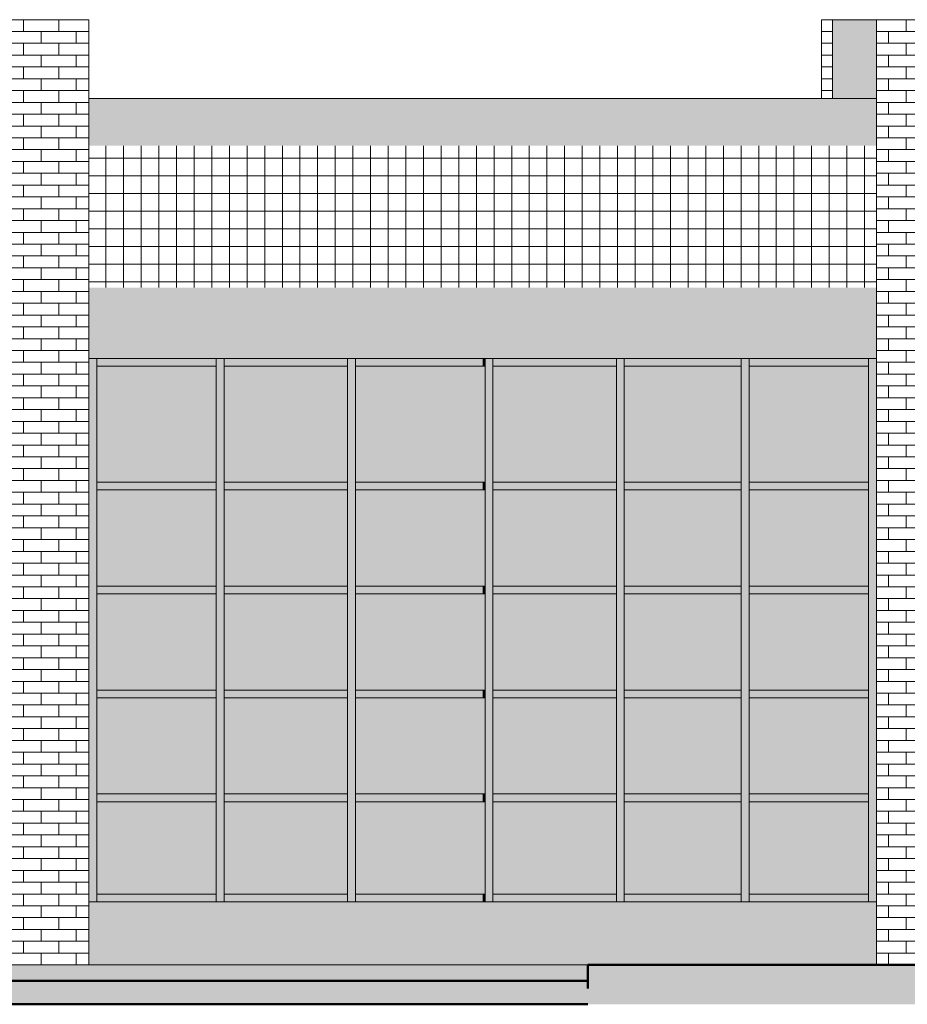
# Model space of a CAD drawing. Header units: metres. Extents: x -29 to 486, y -1 to 6.
# Tile 25 of 165: x 132 to 138, y 0 to 6. Entities that reach past the tile are written whole.
import ezdxf

# ---------------------------------------------------------------- set-up
doc = ezdxf.new("R2010")
doc.units = ezdxf.units.M
for name, color, linetype, lineweight in [('A-DETL', 90, 'Continuous', 18), ('A-DETL-GENF', 92, 'Continuous', 18), ('A-FLOR', 192, 'Continuous', 18), ('A-GLAZ-CURT', 52, 'Continuous', 18), ('A-GLAZ-CWMG', 51, 'Continuous', 18), ('A-WALL', 113, 'Continuous', 18), ('A-WALL-PATT', 111, 'Continuous', 35), ('Drawing3_dwg _2_', 8, 'Continuous', 18)]:
    doc.layers.add(name, color=color, linetype=linetype, lineweight=lineweight)
pattern_1 = [(0, (-10.91, 0), (0, 0.075), []), (90, (-10.91, 0), (-0.112, 0.075), [0.075, -0.075])]

# ---------------------------------------------------------------- blocks, each defined once
blk = doc.blocks.new('Painel do sistema - Envidraçado-960716-Oeste')
at = {"layer": 'A-GLAZ-CURT'}
blk.add_hatch(color=256, dxfattribs=at).paths.add_polyline_path([(-10.0271, 0.45), (-10.0271, 1.035), (-10.7854, 1.035), (-10.7854, 0.45), (-10.1567, 0.45)], flags=0)
blk = doc.blocks.new('Montante retangular - 50 x 150 mm-959011-Oeste')
at = {"layer": 'A-GLAZ-CWMG'}
blk.add_hatch(color=256, dxfattribs=at).paths.add_polyline_path([(-12.6437, 3.8), (-11.8854, 3.8), (-11.8854, 3.85), (-12.6437, 3.85)], flags=0)
for p, q in [((-12.6437, 3.8), (-12.6437, 3.85)), ((-11.8854, 3.85), (-11.8854, 3.8)), ((-12.6437, 3.8), (-11.8854, 3.8))]:
    blk.add_line(p, q, dxfattribs=at)
blk = doc.blocks.new('Montante retangular - 50 x 150 mm-959009-Oeste')
at = {"layer": 'A-GLAZ-CWMG'}
blk.add_hatch(color=256, dxfattribs=at).paths.add_polyline_path([(-15.9771, 3.8), (-15.5854, 3.8), (-15.5854, 3.85), (-15.9771, 3.85)], flags=0)
for q in [(-15.9771, 3.85), (-15.5854, 3.8)]:
    blk.add_line((-15.9771, 3.8), q, dxfattribs=at)
blk = doc.blocks.new('Montante retangular - 50 x 150 mm-960466-Oeste')
at = {"layer": 'A-GLAZ-CWMG'}
blk.add_hatch(color=256, dxfattribs=at).paths.add_polyline_path([(-8.3354, 3.8), (-8.3354, 3.85), (-9.1437, 3.85), (-9.1437, 3.8)], flags=0)
for q in [(-9.1437, 3.85), (-8.3354, 3.8)]:
    blk.add_line((-9.1437, 3.8), q, dxfattribs=at)
blk = doc.blocks.new('Montante retangular - 50 x 150 mm-960495-Oeste')
at = {"layer": 'A-GLAZ-CWMG'}
blk.add_hatch(color=256, dxfattribs=at).paths.add_polyline_path([(-7.1446, 3.8), (-7.0854, 3.8), (-7.0854, 3.85), (-7.4371, 3.85), (-7.4371, 3.8)], flags=0)
for q in [(-7.4371, 3.85), (-7.0854, 3.8)]:
    blk.add_line((-7.4371, 3.8), q, dxfattribs=at)
blk = doc.blocks.new('Montante retangular - 50 x 150 mm-959010-Oeste')
at = {"layer": 'A-GLAZ-CWMG'}
blk.add_hatch(color=256, dxfattribs=at).paths.add_polyline_path([(-16.0271, 0.4), (-16.0271, 0.45), (-16.7854, 0.45), (-16.7854, 0.4), (-16.1808, 0.4)], flags=0)
for p, q in [((-16.7854, 0.4), (-16.7854, 0.45)), ((-16.0271, 0.45), (-16.7854, 0.45)), ((-16.0271, 0.45), (-16.0271, 0.4))]:
    blk.add_line(p, q, dxfattribs=at)
blk = doc.blocks.new('Montante retangular - 50 x 150 mm-959068-Oeste')
at = {"layer": 'A-GLAZ-CWMG'}
blk.add_hatch(color=256, dxfattribs=at).paths.add_polyline_path([(-15.1937, 0.4), (-15.1937, 0.45), (-15.5854, 0.45), (-15.5854, 0.4)], flags=0)
for q in [(-15.5854, 0.45), (-15.1937, 0.4)]:
    blk.add_line((-15.1937, 0.45), q, dxfattribs=at)
blk = doc.blocks.new('Montante retangular - 50 x 150 mm-960053-Oeste')
at = {"layer": 'A-GLAZ-CWMG'}
blk.add_hatch(color=256, dxfattribs=at).paths.add_polyline_path([(-8.3204, 0.4), (-8.3204, 0.45), (-8.3354, 0.45), (-8.3354, 0.4)], flags=0)
for q in [(-8.3354, 0.45), (-8.3204, 0.4)]:
    blk.add_line((-8.3204, 0.45), q, dxfattribs=at)
blk = doc.blocks.new('Montante retangular - 50 x 150 mm-955500-Oeste')
at = {"layer": 'A-GLAZ-CWMG'}
blk.add_hatch(color=256, dxfattribs=at).paths.add_polyline_path([(-23.8354, 0.4), (-23.8354, 1.06), (-23.8854, 1.06), (-23.8854, 0.4)], flags=0)
blk.add_line((-23.8854, 1.06), (-23.8854, 0.4), dxfattribs=at)
blk = doc.blocks.new('Montante retangular - 50 x 150 mm-959743-Oeste')
at = {"layer": 'A-GLAZ-CWMG'}
blk.add_hatch(color=256, dxfattribs=at).paths.add_polyline_path([(-11.8354, 2.8), (-11.8354, 3.04), (-11.8854, 3.04), (-11.8854, 2.8)], flags=0)
blk.add_line((-11.8854, 3.04), (-11.8854, 2.8), dxfattribs=at)
blk = doc.blocks.new('Montante retangular - 50 x 150 mm-2073528-Oeste')
at = {"layer": 'A-GLAZ-CWMG'}
blk.add_hatch(color=256, dxfattribs=at).paths.add_polyline_path([(-16.7854, 3.04), (-16.7854, 3.85), (-16.8354, 3.85), (-16.8354, 3.04)], flags=0)
blk.add_line((-16.7854, 3.04), (-16.7854, 3.85), dxfattribs=at)
blk = doc.blocks.new('Montante retangular - 50 x 150 mm-959728-Oeste')
at = {"layer": 'A-GLAZ-CWMG'}
blk.add_hatch(color=256, dxfattribs=at).paths.add_polyline_path([(-16.7854, 2.38), (-16.7854, 2.8), (-16.8354, 2.8), (-16.8354, 2.38)], flags=0)
blk.add_line((-16.7854, 2.38), (-16.7854, 2.8), dxfattribs=at)
blk = doc.blocks.new('Painel do sistema - Envidraçado-960717-Oeste')
at = {"layer": 'A-GLAZ-CURT'}
blk.add_hatch(color=256, dxfattribs=at).paths.add_polyline_path([(-9.1937, 0.45), (-9.1937, 1.035), (-9.9771, 1.035), (-9.9771, 0.45), (-9.5854, 0.45)], flags=0)
blk = doc.blocks.new('Montante retangular - 50 x 150 mm-959012-Oeste')
at = {"layer": 'A-GLAZ-CWMG'}
blk.add_hatch(color=256, dxfattribs=at).paths.add_polyline_path([(-15.6189, 0.4), (-15.5854, 0.4), (-15.5854, 0.45), (-15.9771, 0.45), (-15.9771, 0.4)], flags=0)
for p in [(-15.9771, 0.4), (-15.5854, 0.45)]:
    blk.add_line(p, (-15.9771, 0.45), dxfattribs=at)
blk = doc.blocks.new('Montante retangular - 50 x 150 mm-955498-Oeste')
at = {"layer": 'A-GLAZ-CWMG'}
blk.add_hatch(color=256, dxfattribs=at).paths.add_polyline_path([(-28.2804, 0.4), (-28.2304, 0.4), (-28.2304, 1.06), (-28.2804, 1.06), (-28.2804, 0.45)], flags=0)
for p, q in [((-28.2804, 1.06), (-28.2804, 0.4)), ((-28.2304, 0.4), (-28.2304, 1.06))]:
    blk.add_line(p, q, dxfattribs=at)
blk = doc.blocks.new('Montante retangular - 50 x 150 mm-959742-Oeste')
at = {"layer": 'A-GLAZ-CWMG'}
blk.add_hatch(color=256, dxfattribs=at).paths.add_polyline_path([(-15.9771, 2.8), (-15.9771, 3.04), (-16.0271, 3.04), (-16.0271, 2.8)], flags=0)
for p, q in [((-16.0271, 3.04), (-16.0271, 2.8)), ((-15.9771, 2.8), (-15.9771, 3.04))]:
    blk.add_line(p, q, dxfattribs=at)
blk = doc.blocks.new('Painel do sistema - Envidraçado-960718-Oeste')
at = {"layer": 'A-GLAZ-CURT'}
blk.add_hatch(color=256, dxfattribs=at).paths.add_polyline_path([(-8.3354, 0.45), (-8.3204, 0.45), (-8.3204, 1.035), (-9.1437, 1.035), (-9.1437, 0.45)], flags=0)
blk = doc.blocks.new('Montante retangular - 50 x 150 mm-959069-Oeste')
at = {"layer": 'A-GLAZ-CWMG'}
blk.add_hatch(color=256, dxfattribs=at).paths.add_polyline_path([(-15.1937, 3.8), (-15.1937, 3.85), (-15.5854, 3.85), (-15.5854, 3.8)], flags=0)
for p in [(-15.1937, 3.85), (-15.5854, 3.8)]:
    blk.add_line(p, (-15.1937, 3.8), dxfattribs=at)
blk = doc.blocks.new('Montante retangular - 50 x 150 mm-960013-Oeste')
at = {"layer": 'A-GLAZ-CWMG'}
blk.add_hatch(color=256, dxfattribs=at).paths.add_polyline_path([(-8.3354, 0.4), (-8.3354, 0.45), (-9.1437, 0.45), (-9.1437, 0.4)], flags=0)
for p in [(-9.1437, 0.4), (-8.3354, 0.45)]:
    blk.add_line(p, (-9.1437, 0.45), dxfattribs=at)
blk = doc.blocks.new('Painel do sistema - Envidraçado-960719-Oeste')
at = {"layer": 'A-GLAZ-CURT'}
blk.add_hatch(color=256, dxfattribs=at).paths.add_polyline_path([(-8.1486, 0.45), (-7.4871, 0.45), (-7.4871, 1.035), (-8.2704, 1.035), (-8.2704, 0.45)], flags=0)
blk = doc.blocks.new('Montante retangular - 50 x 150 mm-960467-Oeste')
at = {"layer": 'A-GLAZ-CWMG'}
blk.add_hatch(color=256, dxfattribs=at).paths.add_polyline_path([(-8.3204, 3.8), (-8.3204, 3.85), (-8.3354, 3.85), (-8.3354, 3.8)], flags=0)
for p in [(-8.3204, 3.85), (-8.3354, 3.8)]:
    blk.add_line(p, (-8.3204, 3.8), dxfattribs=at)
blk = doc.blocks.new('Montante retangular - 50 x 150 mm-960176-Oeste')
at = {"layer": 'A-GLAZ-CWMG'}
blk.add_hatch(color=256, dxfattribs=at).paths.add_polyline_path([(-7.669, 0.4), (-7.4871, 0.4), (-7.4871, 0.45), (-8.2704, 0.45), (-8.2704, 0.4), (-8.1486, 0.4)], flags=0)
for p, q in [((-8.2704, 0.4), (-8.2704, 0.45)), ((-7.4871, 0.45), (-8.2704, 0.45)), ((-7.4871, 0.45), (-7.4871, 0.4))]:
    blk.add_line(p, q, dxfattribs=at)
blk = doc.blocks.new('Painel do sistema - Envidraçado-960720-Oeste')
at = {"layer": 'A-GLAZ-CURT'}
blk.add_hatch(color=256, dxfattribs=at).paths.add_polyline_path([(-7.0854, 0.45), (-6.6937, 0.45), (-6.6937, 1.035), (-7.4371, 1.035), (-7.4371, 0.45)], flags=0)
blk = doc.blocks.new('Montante retangular - 50 x 150 mm-960177-Oeste')
at = {"layer": 'A-GLAZ-CWMG'}
blk.add_hatch(color=256, dxfattribs=at).paths.add_polyline_path([(-8.2704, 3.8), (-7.4871, 3.8), (-7.4871, 3.85), (-8.2704, 3.85)], flags=0)
for p, q in [((-8.2704, 3.8), (-8.2704, 3.85)), ((-7.4871, 3.85), (-7.4871, 3.8)), ((-8.2704, 3.8), (-7.4871, 3.8))]:
    blk.add_line(p, q, dxfattribs=at)
blk = doc.blocks.new('Montante retangular - 50 x 150 mm-960178-Oeste')
at = {"layer": 'A-GLAZ-CWMG'}
blk.add_hatch(color=256, dxfattribs=at).paths.add_polyline_path([(-7.0854, 0.4), (-7.0854, 0.45), (-7.4371, 0.45), (-7.4371, 0.4)], flags=0)
for p in [(-7.4371, 0.4), (-7.0854, 0.45)]:
    blk.add_line(p, (-7.4371, 0.45), dxfattribs=at)
blk = doc.blocks.new('Painel do sistema - Envidraçado-2073529-Oeste')
at = {"layer": 'A-GLAZ-CURT'}
blk.add_hatch(color=256, dxfattribs=at).paths.add_polyline_path([(-10.1567, 3.065), (-10.0271, 3.065), (-10.0271, 3.8), (-10.7854, 3.8), (-10.7854, 3.065)], flags=0)
blk = doc.blocks.new('Painel do sistema - Envidraçado-2073530-Oeste')
at = {"layer": 'A-GLAZ-CURT'}
blk.add_hatch(color=256, dxfattribs=at).paths.add_polyline_path([(-9.9771, 3.065), (-9.1937, 3.065), (-9.1937, 3.8), (-9.9771, 3.8)], flags=0)
blk = doc.blocks.new('Painel do sistema - Envidraçado-2073531-Oeste')
at = {"layer": 'A-GLAZ-CURT'}
blk.add_hatch(color=256, dxfattribs=at).paths.add_polyline_path([(-8.3354, 3.065), (-8.3204, 3.065), (-8.3204, 3.8), (-9.1437, 3.8), (-9.1437, 3.065)], flags=0)
blk = doc.blocks.new('Painel do sistema - Envidraçado-2073532-Oeste')
at = {"layer": 'A-GLAZ-CURT'}
blk.add_hatch(color=256, dxfattribs=at).paths.add_polyline_path([(-8.1486, 3.065), (-7.4871, 3.065), (-7.4871, 3.8), (-8.2704, 3.8), (-8.2704, 3.065)], flags=0)
blk = doc.blocks.new('Painel do sistema - Envidraçado-2073533-Oeste')
at = {"layer": 'A-GLAZ-CURT'}
blk.add_hatch(color=256, dxfattribs=at).paths.add_polyline_path([(-7.4371, 3.065), (-6.6937, 3.065), (-6.6937, 3.8), (-7.4371, 3.8)], flags=0)
blk = doc.blocks.new('Montante retangular - 50 x 150 mm-2073534-Oeste')
at = {"layer": 'A-GLAZ-CWMG'}
blk.add_hatch(color=256, dxfattribs=at).paths.add_polyline_path([(-11.8354, 3.04), (-11.8354, 3.85), (-11.8854, 3.85), (-11.8854, 3.04)], flags=0)
blk.add_line((-11.8854, 3.85), (-11.8854, 3.04), dxfattribs=at)
blk = doc.blocks.new('Montante retangular - 50 x 150 mm-959744-Oeste')
at = {"layer": 'A-GLAZ-CWMG'}
blk.add_hatch(color=256, dxfattribs=at).paths.add_polyline_path([(-16.7854, 2.8), (-16.7854, 3.04), (-16.8354, 3.04), (-16.8354, 2.8)], flags=0)
blk.add_line((-16.7854, 2.8), (-16.7854, 3.04), dxfattribs=at)
blk = doc.blocks.new('Montante retangular - 50 x 150 mm-959368-Oeste')
at = {"layer": 'A-GLAZ-CWMG'}
blk.add_hatch(color=256, dxfattribs=at).paths.add_polyline_path([(-16.0271, 3.015), (-16.0271, 3.065), (-16.7854, 3.065), (-16.7854, 3.015), (-16.1808, 3.015)], flags=0)
for p, q in [((-16.7854, 3.015), (-16.7854, 3.065)), ((-16.0271, 3.065), (-16.7854, 3.065)), ((-16.0271, 3.065), (-16.0271, 3.015)), ((-16.7854, 3.015), (-16.0271, 3.015))]:
    blk.add_line(p, q, dxfattribs=at)
blk = doc.blocks.new('Montante retangular - 50 x 150 mm-959369-Oeste')
at = {"layer": 'A-GLAZ-CWMG'}
blk.add_hatch(color=256, dxfattribs=at).paths.add_polyline_path([(-15.5854, 3.015), (-15.5854, 3.065), (-15.9771, 3.065), (-15.9771, 3.015), (-15.6121, 3.015)], flags=0)
for p, q in [((-15.9771, 3.015), (-15.9771, 3.065)), ((-15.5854, 3.065), (-15.9771, 3.065)), ((-15.9771, 3.015), (-15.5854, 3.015))]:
    blk.add_line(p, q, dxfattribs=at)
blk = doc.blocks.new('Montante retangular - 50 x 150 mm-959370-Oeste')
at = {"layer": 'A-GLAZ-CWMG'}
blk.add_hatch(color=256, dxfattribs=at).paths.add_polyline_path([(-15.1937, 3.015), (-15.1937, 3.065), (-15.5854, 3.065), (-15.5854, 3.015), (-15.5588, 3.015)], flags=0)
for p, q in [((-15.1937, 3.065), (-15.5854, 3.065)), ((-15.1937, 3.065), (-15.1937, 3.015)), ((-15.5854, 3.015), (-15.1937, 3.015))]:
    blk.add_line(p, q, dxfattribs=at)
blk = doc.blocks.new('Montante retangular - 50 x 150 mm-960412-Oeste')
at = {"layer": 'A-GLAZ-CWMG'}
blk.add_hatch(color=256, dxfattribs=at).paths.add_polyline_path([(-9.1437, 3.015), (-8.3354, 3.015), (-8.3354, 3.065), (-9.1437, 3.065), (-9.1437, 3.04)], flags=0)
for p, q in [((-9.1437, 3.015), (-9.1437, 3.065)), ((-8.3354, 3.065), (-9.1437, 3.065)), ((-9.1437, 3.015), (-8.3354, 3.015))]:
    blk.add_line(p, q, dxfattribs=at)
blk = doc.blocks.new('Montante retangular - 50 x 150 mm-960413-Oeste')
at = {"layer": 'A-GLAZ-CWMG'}
blk.add_hatch(color=256, dxfattribs=at).paths.add_polyline_path([(-8.3354, 3.015), (-8.3204, 3.015), (-8.3204, 3.065), (-8.3354, 3.065), (-8.3354, 3.04)], flags=0)
for p, q in [((-8.3204, 3.065), (-8.3354, 3.065)), ((-8.3204, 3.065), (-8.3204, 3.015)), ((-8.3354, 3.015), (-8.3204, 3.015))]:
    blk.add_line(p, q, dxfattribs=at)
blk = doc.blocks.new('Montante retangular - 50 x 150 mm-960305-Oeste')
at = {"layer": 'A-GLAZ-CWMG'}
blk.add_hatch(color=256, dxfattribs=at).paths.add_polyline_path([(-8.2704, 3.015), (-7.4871, 3.015), (-7.4871, 3.065), (-8.2704, 3.065), (-8.2704, 3.015)], flags=0)
for p, q in [((-8.2704, 3.015), (-8.2704, 3.065)), ((-7.4871, 3.065), (-8.2704, 3.065)), ((-7.4871, 3.065), (-7.4871, 3.015)), ((-8.2704, 3.015), (-7.4871, 3.015))]:
    blk.add_line(p, q, dxfattribs=at)
blk = doc.blocks.new('Montante retangular - 50 x 150 mm-960414-Oeste')
at = {"layer": 'A-GLAZ-CWMG'}
blk.add_hatch(color=256, dxfattribs=at).paths.add_polyline_path([(-7.1446, 3.015), (-7.0854, 3.015), (-7.0854, 3.065), (-7.4371, 3.065), (-7.4371, 3.015)], flags=0)
for p, q in [((-7.4371, 3.015), (-7.4371, 3.065)), ((-7.0854, 3.065), (-7.4371, 3.065)), ((-7.4371, 3.015), (-7.0854, 3.015))]:
    blk.add_line(p, q, dxfattribs=at)
blk = doc.blocks.new('Montante retangular - 50 x 150 mm-2073527-Oeste')
at = {"layer": 'A-GLAZ-CWMG'}
blk.add_hatch(color=256, dxfattribs=at).paths.add_polyline_path([(-16.0271, 3.04), (-15.9771, 3.04), (-15.9771, 3.85), (-16.0271, 3.85), (-16.0271, 3.065)], flags=0)
for p, q in [((-16.0271, 3.85), (-16.0271, 3.04)), ((-15.9771, 3.04), (-15.9771, 3.85))]:
    blk.add_line(p, q, dxfattribs=at)
blk = doc.blocks.new('Painel do sistema - Envidraçado-960778-Oeste')
at = {"layer": 'A-GLAZ-CURT'}
blk.add_hatch(color=256, dxfattribs=at).paths.add_polyline_path([(-10.1567, 2.405), (-10.0271, 2.405), (-10.0271, 3.015), (-10.7854, 3.015), (-10.7854, 2.405)], flags=0)
blk = doc.blocks.new('Painel do sistema - Envidraçado-960779-Oeste')
at = {"layer": 'A-GLAZ-CURT'}
blk.add_hatch(color=256, dxfattribs=at).paths.add_polyline_path([(-9.5854, 2.405), (-9.1937, 2.405), (-9.1937, 3.015), (-9.9771, 3.015), (-9.9771, 2.405)], flags=0)
blk = doc.blocks.new('Painel do sistema - Envidraçado-960780-Oeste')
at = {"layer": 'A-GLAZ-CURT'}
blk.add_hatch(color=256, dxfattribs=at).paths.add_polyline_path([(-8.3354, 2.405), (-8.3204, 2.405), (-8.3204, 3.015), (-9.1437, 3.015), (-9.1437, 2.405)], flags=0)
blk = doc.blocks.new('Painel do sistema - Envidraçado-960781-Oeste')
at = {"layer": 'A-GLAZ-CURT'}
blk.add_hatch(color=256, dxfattribs=at).paths.add_polyline_path([(-7.4871, 2.405), (-7.4871, 3.015), (-8.2704, 3.015), (-8.2704, 2.405), (-8.1486, 2.405)], flags=0)
blk = doc.blocks.new('Painel do sistema - Envidraçado-960782-Oeste')
at = {"layer": 'A-GLAZ-CURT'}
blk.add_hatch(color=256, dxfattribs=at).paths.add_polyline_path([(-7.0854, 2.405), (-6.6937, 2.405), (-6.6937, 3.015), (-7.4371, 3.015), (-7.4371, 2.405), (-7.1446, 2.405)], flags=0)
blk = doc.blocks.new('Montante retangular - 50 x 150 mm-959733-Oeste')
at = {"layer": 'A-GLAZ-CWMG'}
blk.add_hatch(color=256, dxfattribs=at).paths.add_polyline_path([(-11.8354, 2.38), (-11.8354, 2.8), (-11.8854, 2.8), (-11.8854, 2.38)], flags=0)
blk.add_line((-11.8854, 2.8), (-11.8854, 2.38), dxfattribs=at)
blk = doc.blocks.new('Montante retangular - 50 x 150 mm-955439-Oeste')
at = {"layer": 'A-GLAZ-CWMG'}
blk.add_hatch(color=256, dxfattribs=at).paths.add_polyline_path([(-29.0854, 1.72), (-29.0354, 1.72), (-29.0354, 2.38), (-29.0854, 2.38), (-29.0854, 1.745)], flags=0)
blk.add_line((-29.0354, 1.72), (-29.0354, 2.38), dxfattribs=at)
blk = doc.blocks.new('Montante retangular - 50 x 150 mm-959727-Oeste')
at = {"layer": 'A-GLAZ-CWMG'}
blk.add_hatch(color=256, dxfattribs=at).paths.add_polyline_path([(-15.9771, 2.38), (-15.9771, 2.8), (-16.0271, 2.8), (-16.0271, 2.38), (-15.9931, 2.38)], flags=0)
for p, q in [((-16.0271, 2.8), (-16.0271, 2.38)), ((-15.9771, 2.38), (-15.9771, 2.8))]:
    blk.add_line(p, q, dxfattribs=at)
blk = doc.blocks.new('Painel do sistema - Envidraçado-960744-Oeste')
at = {"layer": 'A-GLAZ-CURT'}
blk.add_hatch(color=256, dxfattribs=at).paths.add_polyline_path([(-10.0271, 1.745), (-10.0271, 2.355), (-10.7854, 2.355), (-10.7854, 1.745), (-10.1567, 1.745)], flags=0)
blk = doc.blocks.new('Painel do sistema - Envidraçado-960745-Oeste')
at = {"layer": 'A-GLAZ-CURT'}
blk.add_hatch(color=256, dxfattribs=at).paths.add_polyline_path([(-9.9771, 1.745), (-9.1937, 1.745), (-9.1937, 2.355), (-9.9771, 2.355), (-9.9771, 2.2603)], flags=0)
blk = doc.blocks.new('Painel do sistema - Envidraçado-960746-Oeste')
at = {"layer": 'A-GLAZ-CURT'}
blk.add_hatch(color=256, dxfattribs=at).paths.add_polyline_path([(-9.1437, 1.745), (-8.3204, 1.745), (-8.3204, 2.355), (-9.1437, 2.355), (-9.1437, 2.2603)], flags=0)
blk = doc.blocks.new('Painel do sistema - Envidraçado-960747-Oeste')
at = {"layer": 'A-GLAZ-CURT'}
blk.add_hatch(color=256, dxfattribs=at).paths.add_polyline_path([(-7.4871, 1.745), (-7.4871, 2.355), (-8.2704, 2.355), (-8.2704, 1.745), (-7.669, 1.745)], flags=0)
blk = doc.blocks.new('Painel do sistema - Envidraçado-960748-Oeste')
at = {"layer": 'A-GLAZ-CURT'}
blk.add_hatch(color=256, dxfattribs=at).paths.add_polyline_path([(-7.0854, 1.745), (-6.6937, 1.745), (-6.6937, 2.355), (-7.4371, 2.355), (-7.4371, 1.745)], flags=0)
blk = doc.blocks.new('Montante retangular - 50 x 150 mm-955361-Oeste')
at = {"layer": 'A-GLAZ-CWMG'}
blk.add_hatch(color=256, dxfattribs=at).paths.add_polyline_path([(-23.8854, 1.72), (-23.8354, 1.72), (-23.8354, 2.38), (-23.8854, 2.38), (-23.8854, 1.745)], flags=0)
blk.add_line((-23.8854, 2.38), (-23.8854, 1.72), dxfattribs=at)
blk = doc.blocks.new('Montante retangular - 50 x 150 mm-955352-Oeste')
at = {"layer": 'A-GLAZ-CWMG'}
blk.add_hatch(color=256, dxfattribs=at).paths.add_polyline_path([(-28.2304, 1.72), (-28.2304, 2.38), (-28.2804, 2.38), (-28.2804, 1.72)], flags=0)
for p, q in [((-28.2804, 2.38), (-28.2804, 1.72)), ((-28.2304, 1.72), (-28.2304, 2.38))]:
    blk.add_line(p, q, dxfattribs=at)
blk = doc.blocks.new('Montante retangular - 50 x 150 mm-955501-Oeste')
at = {"layer": 'A-GLAZ-CWMG'}
blk.add_hatch(color=256, dxfattribs=at).paths.add_polyline_path([(-29.0854, 0.4), (-29.0354, 0.4), (-29.0354, 1.06), (-29.0854, 1.06), (-29.0854, 0.45)], flags=0)
blk.add_line((-29.0354, 0.4), (-29.0354, 1.06), dxfattribs=at)
blk = doc.blocks.new('Drawing3_dwg _2_-1487641-Oeste')
at = {"lineweight": 18, "flags": 128}
blk.add_lwpolyline([(25.3793, 0), (8.3625, 0), (0.0737, 0), (-6.0048, 0), (-11.3005, 0), (-12.2676, 0), (-7.669, 0)], dxfattribs=at)

msp = doc.modelspace()

# ---------------------------------------------------------------- hatches: boundary and pattern name
at = {"layer": 'A-DETL-GENF'}
msp.add_hatch(color=9, dxfattribs=at).paths.add_polyline_path([(137.5302, -0.25), (137.9213, -0.25), (137.9213, -0.15), (135.6967, -0.15), (135.6967, -0.25), (137.494, -0.25)], flags=0)
at = {"layer": 'A-FLOR'}
h = msp.add_hatch(color=256, dxfattribs=at)
h.paths.add_polyline_path([(153.2893, 3.85), (155.1552, 3.85), (155.1552, 4), (144.8802, 4), (144.8802, 3.85), (152.0302, 3.85)], flags=0)
h.paths.add_polyline_path([(117.1447, 3.85), (119.5302, 3.85), (119.5302, 4), (114.2802, 4), (114.2802, 3.85)], flags=0)
h.paths.add_polyline_path([(120.5302, 3.85), (125.5302, 3.85), (125.5302, 4), (120.5302, 4)], flags=0)
h.paths.add_polyline_path([(126.5302, 3.85), (131.5302, 3.85), (131.5302, 4), (126.5302, 4)], flags=0)
h.paths.add_polyline_path([(143.3802, 3.85), (143.3802, 4), (139.0302, 4), (139.0302, 3.85), (143.3751, 3.85)], flags=0)
h.paths.add_polyline_path([(132.5302, 3.85), (137.5302, 3.85), (137.5302, 4), (132.5302, 4)], flags=0)
for points in [[(132.3802, -0.1), (132.5302, -0.1), (132.5302, 0), (131.5302, 0), (131.5302, -0.1)], [(133.209, -0.1), (135.6967, -0.1), (135.6967, 0), (132.5302, 0), (132.5302, -0.1)], [(137.0302, -0.15), (137.9213, -0.15), (137.9213, -0.1), (139.1443, -0.1), (139.1443, 0), (135.6967, 0), (135.6967, -0.15)]]:
    msp.add_hatch(color=256, dxfattribs=at).paths.add_polyline_path(points, flags=0)
h = msp.add_hatch(color=256, dxfattribs=at)
h.paths.add_polyline_path([(160.7512, -0.25), (169.3535, -0.25), (169.3535, -0.1), (160.7512, -0.1)], flags=0)
h.paths.add_polyline_path([(110.8802, -0.25), (135.6967, -0.25), (135.6967, -0.1), (105.0965, -0.1), (105.0965, -0.25)], flags=0)
at = {"layer": 'A-WALL'}
for points in [[(137.3868, 5.5), (137.4002, 5.5), (137.4002, 6), (137.2502, 6), (137.2502, 5.5), (137.3302, 5.5)], [(137.5302, 5.5), (137.5302, 6), (137.4002, 6), (137.4002, 5.5), (137.5077, 5.5)], [(137.5302, 5.2), (137.5302, 5.5), (132.5302, 5.5), (132.5302, 5.2), (137.4002, 5.2)], [(132.5302, 4), (137.5302, 4), (137.5302, 4.3), (132.5302, 4.3)], [(132.5302, 0), (137.5302, 0), (137.5302, 0.4), (132.5302, 0.4)]]:
    msp.add_hatch(color=256, dxfattribs=at).paths.add_polyline_path(points, flags=0)
at = {"layer": 'A-WALL-PATT', "lineweight": 18}
h = msp.add_hatch(dxfattribs=at)
h.set_pattern_fill('FP_58', color=256, style=0, pattern_type=2)
h.set_pattern_definition(pattern_1)
h.paths.add_polyline_path([(132.3802, 0), (132.3802, 6), (131.5302, 6), (131.5302, 0)], flags=0)
h = msp.add_hatch(dxfattribs=at)
h.set_pattern_fill('FP_58', color=256, style=0, pattern_type=2)
h.set_pattern_definition(pattern_1)
h.paths.add_polyline_path([(132.5302, 0), (132.5302, 6), (132.3802, 6), (132.3802, 0)], flags=0)
h = msp.add_hatch(dxfattribs=at)
h.set_pattern_fill('FP_49', color=256, style=0, pattern_type=2)
h.set_pattern_definition([(0, (-6.11, 0), (0, 0.075), []), (90, (-6.11, 0), (-0.112, 0.075), [0.075, -0.075])])
h.paths.add_polyline_path([(137.1802, 5.5), (137.2502, 5.5), (137.2502, 6), (137.1802, 6), (137.1802, 5.5)], flags=0)
h = msp.add_hatch(dxfattribs=at)
h.set_pattern_fill('FP_50', color=256, style=0, pattern_type=2)
h.set_pattern_definition([(0, (-4.41, 0), (0, 0.075), []), (90, (-4.41, 0), (-0.112, 0.075), [0.075, -0.075])])
h.paths.add_polyline_path([(138.8802, 0), (138.8802, 6), (137.5302, 6), (137.5302, 0)], flags=0)
h = msp.add_hatch(dxfattribs=at)
h.set_pattern_fill('FP_63', color=256, style=0, pattern_type=2)
h.set_pattern_definition([(0, (-4.338, 1.2), (0, 0.112), []), (90, (-4.338, 1.2), (-0.112, 7e-18), [])])
h.paths.add_polyline_path([(137.225, 4.3), (137.5302, 4.3), (137.5302, 5.2), (132.5302, 5.2), (132.5302, 4.3), (137.1802, 4.3)], flags=0)

# ---------------------------------------------------------------- linework, layer by layer
at = {"layer": 'A-DETL'}
msp.add_line((137.5302, 3.85), (132.5302, 3.85), dxfattribs=at)
at = {"layer": 'A-FLOR', "lineweight": 50}
for p, q in [((139.1443, 0), (135.6967, 0)), ((135.6967, 0), (135.6967, -0.15)), ((135.6967, -0.1), (105.0965, -0.1)), ((105.0965, -0.25), (135.6967, -0.25))]:
    msp.add_line(p, q, dxfattribs=at)
at = {"layer": 'A-WALL'}
for p, q in [((132.5302, 6), (131.5302, 6)), ((132.5302, 6), (132.5302, 0)), ((137.1802, 5.5), (137.1802, 6)), ((139.0302, 6), (137.1802, 6)), ((137.2502, 5.5), (137.2502, 6)), ((137.5302, 6), (137.5302, 0)), ((132.5302, 5.5), (137.5302, 5.5)), ((137.5302, 0.4), (132.5302, 0.4)), ((113.2802, 0), (135.6967, 0))]:
    msp.add_line(p, q, dxfattribs=at)

# ---------------------------------------------------------------- block references
at = {"layer": 'A-GLAZ-CURT'}
for name, p in [('Painel do sistema - Envidraçado-2073529-Oeste', (143.3656, 0)), ('Painel do sistema - Envidraçado-2073530-Oeste', (143.3656, 0)), ('Painel do sistema - Envidraçado-2073531-Oeste', (143.3656, 0)), ('Painel do sistema - Envidraçado-2073532-Oeste', (143.3656, 0)), ('Painel do sistema - Envidraçado-2073533-Oeste', (143.3656, 0)), ('Painel do sistema - Envidraçado-2073529-Oeste', (147.5073, 0)), ('Painel do sistema - Envidraçado-960778-Oeste', (143.3656, 0)), ('Painel do sistema - Envidraçado-960779-Oeste', (143.3656, 0)), ('Painel do sistema - Envidraçado-960780-Oeste', (143.3656, 0)), ('Painel do sistema - Envidraçado-960781-Oeste', (143.3656, 0)), ('Painel do sistema - Envidraçado-960782-Oeste', (143.3656, 0)), ('Painel do sistema - Envidraçado-960778-Oeste', (147.5073, 0)), ('Painel do sistema - Envidraçado-960744-Oeste', (143.3656, 0)), ('Painel do sistema - Envidraçado-960745-Oeste', (143.3656, 0)), ('Painel do sistema - Envidraçado-960746-Oeste', (143.3656, 0)), ('Painel do sistema - Envidraçado-960747-Oeste', (143.3656, 0)), ('Painel do sistema - Envidraçado-960748-Oeste', (143.3656, 0)), ('Painel do sistema - Envidraçado-960744-Oeste', (147.5073, 0)), ('Painel do sistema - Envidraçado-960744-Oeste', (143.3656, -0.66)), ('Painel do sistema - Envidraçado-960745-Oeste', (143.3656, -0.66)), ('Painel do sistema - Envidraçado-960746-Oeste', (143.3656, -0.66)), ('Painel do sistema - Envidraçado-960747-Oeste', (143.3656, -0.66)), ('Painel do sistema - Envidraçado-960748-Oeste', (143.3656, -0.66)), ('Painel do sistema - Envidraçado-960744-Oeste', (147.5073, -0.66)), ('Painel do sistema - Envidraçado-960716-Oeste', (143.3656, 0)), ('Painel do sistema - Envidraçado-960717-Oeste', (143.3656, 0)), ('Painel do sistema - Envidraçado-960718-Oeste', (143.3656, 0)), ('Painel do sistema - Envidraçado-960719-Oeste', (143.3656, 0)), ('Painel do sistema - Envidraçado-960720-Oeste', (143.3656, 0)), ('Painel do sistema - Envidraçado-960716-Oeste', (147.5073, 0))]:
    msp.add_blockref(name, p, dxfattribs=at)
at = {"layer": 'A-GLAZ-CWMG'}
for name, p in [('Montante retangular - 50 x 150 mm-2073528-Oeste', (149.3656, 0)), ('Montante retangular - 50 x 150 mm-959011-Oeste', (145.224, 0)), ('Montante retangular - 50 x 150 mm-2073527-Oeste', (149.3656, 0)), ('Montante retangular - 50 x 150 mm-959009-Oeste', (149.3656, 0)), ('Montante retangular - 50 x 150 mm-959069-Oeste', (149.3656, 0)), ('Montante retangular - 50 x 150 mm-2073527-Oeste', (150.199, 0)), ('Montante retangular - 50 x 150 mm-960466-Oeste', (143.3656, 0)), ('Montante retangular - 50 x 150 mm-960467-Oeste', (143.3656, 0)), ('Montante retangular - 50 x 150 mm-2073527-Oeste', (151.0723, 0)), ('Montante retangular - 50 x 150 mm-960177-Oeste', (143.3656, 0)), ('Montante retangular - 50 x 150 mm-2073527-Oeste', (151.9056, 0)), ('Montante retangular - 50 x 150 mm-960495-Oeste', (143.3656, 0)), ('Montante retangular - 50 x 150 mm-959069-Oeste', (151.8656, 0)), ('Montante retangular - 50 x 150 mm-2073527-Oeste', (152.699, 0)), ('Montante retangular - 50 x 150 mm-959011-Oeste', (149.3656, 0)), ('Montante retangular - 50 x 150 mm-2073534-Oeste', (149.3656, 0)), ('Montante retangular - 50 x 150 mm-959368-Oeste', (149.3656, 0)), ('Montante retangular - 50 x 150 mm-959369-Oeste', (149.3656, 0)), ('Montante retangular - 50 x 150 mm-959370-Oeste', (149.3656, 0)), ('Montante retangular - 50 x 150 mm-960412-Oeste', (143.3656, 0)), ('Montante retangular - 50 x 150 mm-960413-Oeste', (143.3656, 0)), ('Montante retangular - 50 x 150 mm-960305-Oeste', (143.3656, 0)), ('Montante retangular - 50 x 150 mm-960414-Oeste', (143.3656, 0)), ('Montante retangular - 50 x 150 mm-959370-Oeste', (151.8656, 0)), ('Montante retangular - 50 x 150 mm-959368-Oeste', (153.5073, 0)), ('Montante retangular - 50 x 150 mm-959744-Oeste', (149.3656, 0)), ('Montante retangular - 50 x 150 mm-959742-Oeste', (149.3656, 0)), ('Montante retangular - 50 x 150 mm-959742-Oeste', (150.199, 0)), ('Montante retangular - 50 x 150 mm-959742-Oeste', (151.0723, 0)), ('Montante retangular - 50 x 150 mm-959742-Oeste', (151.9056, 0)), ('Montante retangular - 50 x 150 mm-959742-Oeste', (152.699, 0)), ('Montante retangular - 50 x 150 mm-959743-Oeste', (149.3656, 0)), ('Montante retangular - 50 x 150 mm-959728-Oeste', (149.3656, 0)), ('Montante retangular - 50 x 150 mm-959727-Oeste', (149.3656, 0)), ('Montante retangular - 50 x 150 mm-959727-Oeste', (150.199, 0)), ('Montante retangular - 50 x 150 mm-959727-Oeste', (151.0723, 0)), ('Montante retangular - 50 x 150 mm-959727-Oeste', (151.9056, 0)), ('Montante retangular - 50 x 150 mm-959727-Oeste', (152.699, 0)), ('Montante retangular - 50 x 150 mm-959733-Oeste', (149.3656, 0)), ('Montante retangular - 50 x 150 mm-955439-Oeste', (161.6156, 0)), ('Montante retangular - 50 x 150 mm-959368-Oeste', (149.3656, -0.66)), ('Montante retangular - 50 x 150 mm-955352-Oeste', (161.619, 0)), ('Montante retangular - 50 x 150 mm-959369-Oeste', (149.3656, -0.66)), ('Montante retangular - 50 x 150 mm-959370-Oeste', (149.3656, -0.66)), ('Montante retangular - 50 x 150 mm-955352-Oeste', (162.4523, 0)), ('Montante retangular - 50 x 150 mm-960412-Oeste', (143.3656, -0.66)), ('Montante retangular - 50 x 150 mm-960413-Oeste', (143.3656, -0.66)), ('Montante retangular - 50 x 150 mm-955352-Oeste', (163.3256, 0)), ('Montante retangular - 50 x 150 mm-960305-Oeste', (143.3656, -0.66)), ('Montante retangular - 50 x 150 mm-955352-Oeste', (164.1589, 0)), ('Montante retangular - 50 x 150 mm-960414-Oeste', (143.3656, -0.66)), ('Montante retangular - 50 x 150 mm-959370-Oeste', (151.8656, -0.66)), ('Montante retangular - 50 x 150 mm-955352-Oeste', (164.9523, 0)), ('Montante retangular - 50 x 150 mm-959368-Oeste', (153.5073, -0.66)), ('Montante retangular - 50 x 150 mm-955361-Oeste', (161.3656, 0)), ('Montante retangular - 50 x 150 mm-955439-Oeste', (161.6156, -0.66)), ('Montante retangular - 50 x 150 mm-959368-Oeste', (149.3656, -1.32)), ('Montante retangular - 50 x 150 mm-955352-Oeste', (161.619, -0.66)), ('Montante retangular - 50 x 150 mm-959369-Oeste', (149.3656, -1.32)), ('Montante retangular - 50 x 150 mm-959370-Oeste', (149.3656, -1.32)), ('Montante retangular - 50 x 150 mm-955352-Oeste', (162.4523, -0.66)), ('Montante retangular - 50 x 150 mm-960412-Oeste', (143.3656, -1.32)), ('Montante retangular - 50 x 150 mm-960413-Oeste', (143.3656, -1.32)), ('Montante retangular - 50 x 150 mm-955352-Oeste', (163.3256, -0.66)), ('Montante retangular - 50 x 150 mm-960305-Oeste', (143.3656, -1.32)), ('Montante retangular - 50 x 150 mm-955352-Oeste', (164.1589, -0.66)), ('Montante retangular - 50 x 150 mm-960414-Oeste', (143.3656, -1.32)), ('Montante retangular - 50 x 150 mm-959370-Oeste', (151.8656, -1.32)), ('Montante retangular - 50 x 150 mm-955352-Oeste', (164.9523, -0.66)), ('Montante retangular - 50 x 150 mm-959368-Oeste', (153.5073, -1.32)), ('Montante retangular - 50 x 150 mm-955361-Oeste', (161.3656, -0.66)), ('Montante retangular - 50 x 150 mm-959368-Oeste', (149.3656, -1.98)), ('Montante retangular - 50 x 150 mm-959369-Oeste', (149.3656, -1.98)), ('Montante retangular - 50 x 150 mm-959370-Oeste', (149.3656, -1.98)), ('Montante retangular - 50 x 150 mm-960412-Oeste', (143.3656, -1.98)), ('Montante retangular - 50 x 150 mm-960413-Oeste', (143.3656, -1.98)), ('Montante retangular - 50 x 150 mm-960305-Oeste', (143.3656, -1.98)), ('Montante retangular - 50 x 150 mm-960414-Oeste', (143.3656, -1.98)), ('Montante retangular - 50 x 150 mm-959370-Oeste', (151.8656, -1.98)), ('Montante retangular - 50 x 150 mm-959368-Oeste', (153.5073, -1.98)), ('Montante retangular - 50 x 150 mm-955501-Oeste', (161.6156, 0)), ('Montante retangular - 50 x 150 mm-955498-Oeste', (161.619, 0)), ('Montante retangular - 50 x 150 mm-955498-Oeste', (162.4523, 0)), ('Montante retangular - 50 x 150 mm-955498-Oeste', (163.3256, 0)), ('Montante retangular - 50 x 150 mm-955498-Oeste', (164.1589, 0)), ('Montante retangular - 50 x 150 mm-955498-Oeste', (164.9523, 0)), ('Montante retangular - 50 x 150 mm-955500-Oeste', (161.3656, 0)), ('Montante retangular - 50 x 150 mm-959010-Oeste', (149.3656, 0)), ('Montante retangular - 50 x 150 mm-959012-Oeste', (149.3656, 0)), ('Montante retangular - 50 x 150 mm-959068-Oeste', (149.3656, 0)), ('Montante retangular - 50 x 150 mm-960013-Oeste', (143.3656, 0)), ('Montante retangular - 50 x 150 mm-960053-Oeste', (143.3656, 0)), ('Montante retangular - 50 x 150 mm-960176-Oeste', (143.3656, 0)), ('Montante retangular - 50 x 150 mm-960178-Oeste', (143.3656, 0)), ('Montante retangular - 50 x 150 mm-959068-Oeste', (151.8656, 0)), ('Montante retangular - 50 x 150 mm-959010-Oeste', (153.5073, 0))]:
    msp.add_blockref(name, p, dxfattribs=at)
at = {"layer": 'Drawing3_dwg _2_', "color": 4}
msp.add_blockref('Drawing3_dwg _2_-1487641-Oeste', (143.3656, 0), dxfattribs=at)

doc.saveas('drawing.dxf')
